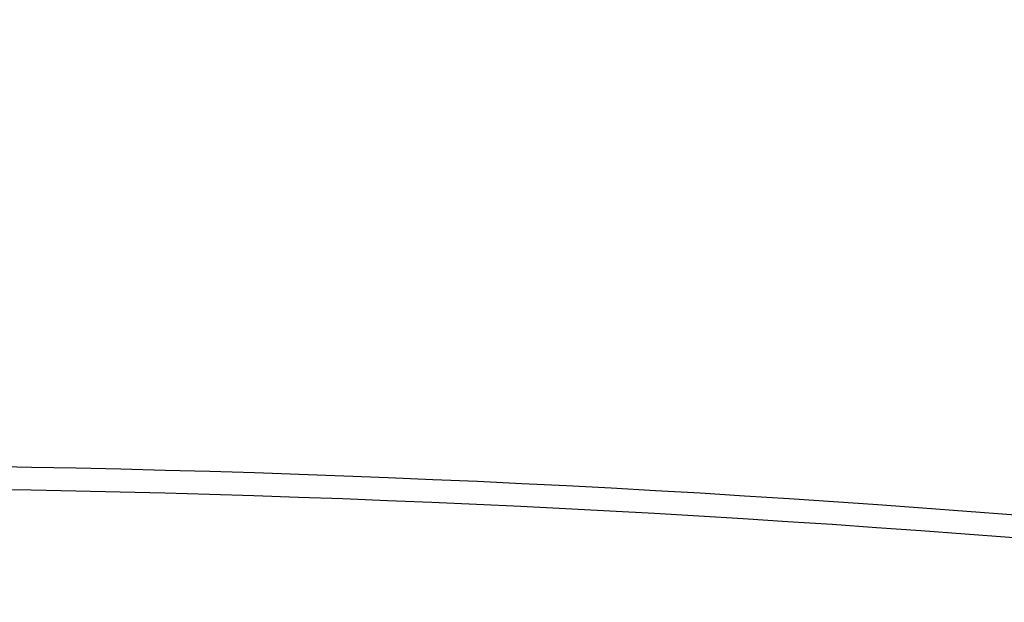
# Model space of a CAD drawing. Header units: millimetres. Extents: x 9903 to 16053, y 652 to 4977.
# Tile 18 of 83: x 10673 to 10802, y 1943 to 2019. Entities that reach past the tile are written whole.
import ezdxf

# ---------------------------------------------------------------- set-up
doc = ezdxf.new("R2010")
doc.units = ezdxf.units.MM
doc.header["$LTSCALE"] = 20
doc.header["$PDSIZE"] = -1
doc.linetypes.add('SLD-Solido', pattern=[0])
doc.layers.add('QUOTE', color=1, linetype='SLD-Solido')
doc.layers.add('SCHIZZI', color=9, linetype='Continuous')
doc.styles.add('SLDTEXTSTYLE2', font='GOTHIC.TTF', dxfattribs={"width": 0.913})
doc.dimstyles.new('SLDDIMSTYLE0', dxfattribs={"dimtxt": 70, "dimasz": 66.04, "dimexe": 0, "dimexo": 0.0625, "dimgap": 17.5, "dimtad": 1, "dimrnd": 1e-09, "dimzin": 12, "dimdsep": 46, "dimtxsty": 'SLDTEXTSTYLE2', "dimsah": 1, "dimcen": 0.09, "dimadec": 0, "dimazin": 3, "dimtfac": 1, "dimtofl": 0, "dimtmove": 0, "dimatfit": 3, "dimfxl": 1, "dimfrac": 2, "dimtolj": 1, "dimtzin": 12, "dimarcsym": 0})

# ---------------------------------------------------------------- blocks, each defined once
blk = doc.blocks.new('_D_3')
at = {"layer": 'Defpoints', "color": 0, "transparency": 16777216}
for p in [(10639.95, 1965.9), (12102.73, 1921.53), (11959.6, 1508.55)]:
    blk.add_point(p, dxfattribs=at)
at = {"layer": 'QUOTE', "color": 0, "lineweight": -2, "transparency": 16777216}
for p, q in [((10639.97, 1965.96), (10783.08, 2378.88)), ((10845.48, 2357.26), (12040.33, 1943.16)), ((11959.62, 1508.61), (12102.73, 1921.53))]:
    blk.add_line(p, q, dxfattribs=at)
at = {"layer": 'QUOTE', "color": 0, "transparency": 16777216}
for points in [[(10849.08, 2367.66), (10841.88, 2346.86), (10783.08, 2378.88)], [(12043.94, 1953.56), (12036.73, 1932.76), (12102.73, 1921.53)]]:
    blk.add_solid(points, dxfattribs=at)
at = {"layer": 'QUOTE', "color": 0, "transparency": 16777216, "insert": (11427.44, 2251.9), "char_height": 70, "attachment_point": 2, "rotation": 340.8853, "style": 'SLDTEXTSTYLE2'}
blk.add_mtext('\\A1;1396.65', dxfattribs=at)

msp = doc.modelspace()

# ---------------------------------------------------------------- linework, layer by layer
msp.add_arc((10635.002, -180.68), 2141.6, 69.731951, 89.733747)
at = {"layer": 'SCHIZZI'}
msp.add_arc((10635.002, -180.68), 2138.6, 69.731575, 89.733373, dxfattribs=at)

# ---------------------------------------------------------------- dimensions: what is measured, and where the dimension line sits
at = {"layer": 'QUOTE'}
dim = msp.add_linear_dim(base=(12102.73, 1921.533), p1=(10639.954, 1965.897), p2=(11959.602, 1508.549), angle=340.88531, dimstyle='SLDDIMSTYLE0', dxfattribs=at)
dim.commit()
dim.dimension.update_dxf_attribs({"geometry": '_D_3', "text_midpoint": (11397.633, 2165.897), "dimtype": 160})

doc.saveas('drawing.dxf')
